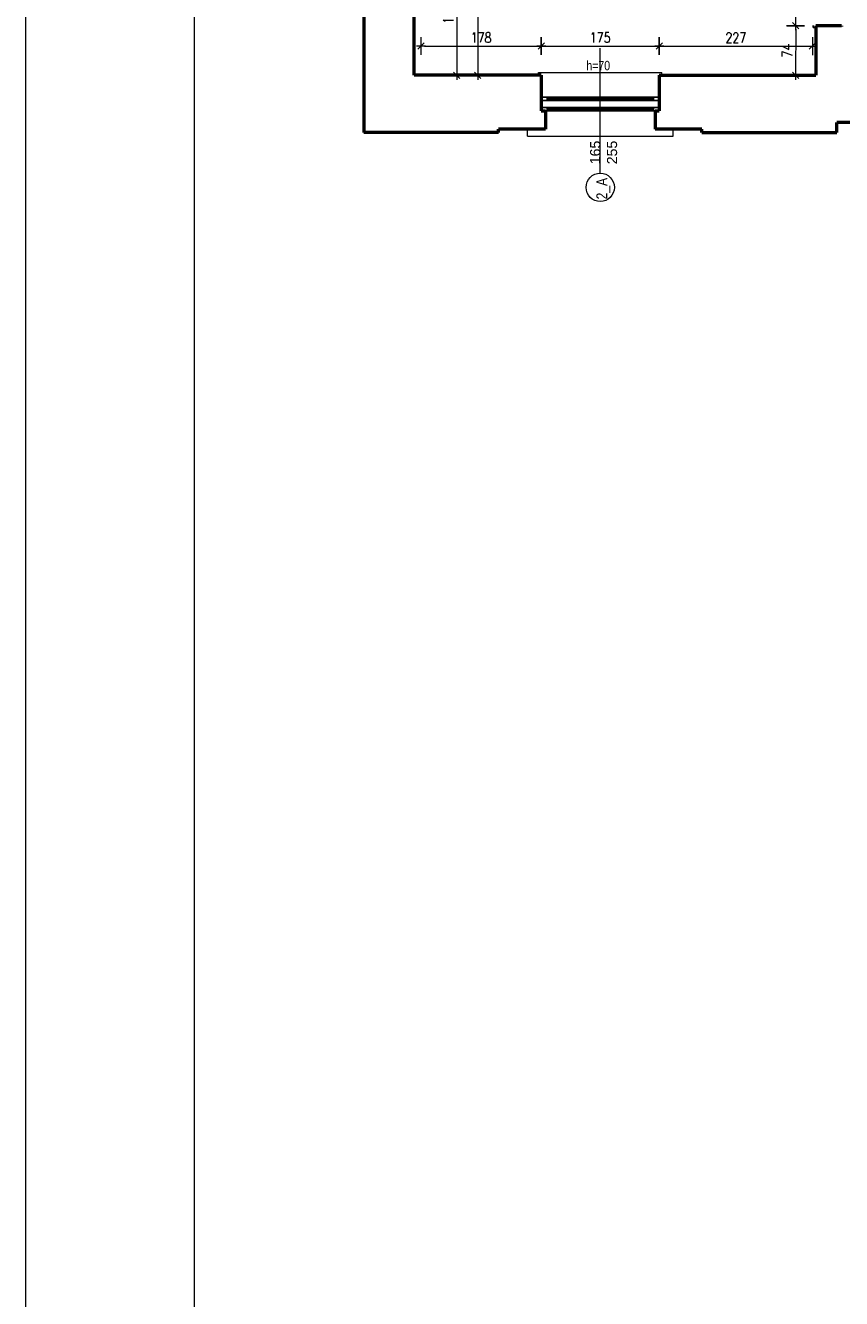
# Model space of a CAD drawing. Header units: millimetres. Extents: x 56977 to 67992, y 30187 to 42235.
# Tile 51 of 130: x 57375 to 58585, y 36930 to 38817. Entities that reach past the tile are written whole.
import ezdxf

# ---------------------------------------------------------------- set-up
doc = ezdxf.new("R2010")
doc.units = ezdxf.units.MM
doc.header["$MEASUREMENT"] = 0
doc.layers.get('0').update_dxf_attribs({"lineweight": 13})
doc.layers.get('DEFPOINTS').update_dxf_attribs({"lineweight": 13})
doc.layers.add('AI-OKNA', color=4, linetype='Continuous')
for name, color, linetype, lineweight in [('AI-OPISY', 3, 'Continuous', 13), ('AI_MURY', 40, 'Continuous', 53), ('AI_WIDOK', 8, 'Continuous', 13), ('Lines', 7, 'Continuous', 13), ('RAMKA', 1, 'Continuous', 13), ('wymiary', 8, 'Continuous', 13)]:
    doc.layers.add(name, color=color, linetype=linetype, lineweight=lineweight)
doc.styles.get("Standard").update_dxf_attribs({"font": 'txt.shx'})
doc.styles.add('Style-ROMANS', font='ROMANS.shx')
doc.styles.add('WYMIAROWY-08', font='ROMANS.shx', dxfattribs={"width": 0.8})
doc.dimstyles.new('DYBY', dxfattribs={"dimscale": 100, "dimtxt": 0.15, "dimasz": 0.05, "dimexe": 0.05, "dimexo": 0.1, "dimgap": 0.05, "dimtad": 1, "dimdec": 0, "dimdsep": 46, "dimlunit": 5, "dimtxsty": 'WYMIAROWY-08', "dimblk": 'M_STRZ', "dimcen": 0.1, "dimse1": 1, "dimse2": 1, "dimclrd": 7, "dimclre": 7, "dimclrt": 1, "dimadec": 0, "dimazin": 0, "dimtfac": 1, "dimtdec": 0, "dimtmove": 2, "dimatfit": 3, "dimldrblk": 'M_STRZ', "dimfxl": 0, "dimtolj": 1, "dimarcsym": 0})

# ---------------------------------------------------------------- blocks, each defined once
blk = doc.blocks.new('M_STRZ')
for p, q in [((-1.33, 0), (1.33, 0)), ((-0.94, -0.94), (0.94, 0.94)), ((0, 2.66), (0, 0)), ((0, 0), (0, -2.66))]:
    blk.add_line(p, q)
blk = doc.blocks.new('*U651')
at = {"layer": 'DEFPOINTS', "color": 0}
for p in [(57961.5, 38926.1), (57961.5, 38743.1), (58014.4, 38743.1)]:
    blk.add_point(p, dxfattribs=at)
at = {"layer": 'wymiary', "color": 7, "lineweight": -2}
blk.add_line((58014.4, 38921.1), (58014.4, 38748.1), dxfattribs=at)
at = {"layer": 'wymiary', "color": 7, "lineweight": -2, "xscale": 5, "yscale": 5, "zscale": 5}
for p, rotation in [((58014.4, 38926.1), 90), ((58014.4, 38743.1), 270)]:
    blk.add_blockref('M_STRZ', p, dxfattribs=dict(at, rotation=rotation))
at = {"layer": 'wymiary', "color": 1, "insert": (58001.9, 38834.6), "char_height": 15, "attachment_point": 5, "rotation": 90, "style": 'WYMIAROWY-08'}
blk.add_mtext('183', dxfattribs=at)
blk = doc.blocks.new('*D2184')
at = {"layer": 'DEFPOINTS'}
for p in [(57961.5, 38926.1), (58001.9, 38850), (57961.5, 38743.1), (58014.4, 38743.1)]:
    blk.add_point(p, dxfattribs=at)
at = {"layer": 'wymiary', "color": 7}
blk.add_blockref('*U651', (0, 0), dxfattribs=at)
blk = doc.blocks.new('*U657')
at = {"layer": 'DEFPOINTS', "color": 0}
for p in [(57961.5, 39243.1), (57961.5, 38743.1), (58045.5, 38743.1)]:
    blk.add_point(p, dxfattribs=at)
at = {"layer": 'wymiary', "color": 7, "lineweight": -2}
blk.add_line((58045.5, 39238.1), (58045.5, 38748.1), dxfattribs=at)
at = {"layer": 'wymiary', "color": 7, "lineweight": -2, "xscale": 5, "yscale": 5, "zscale": 5}
for p, rotation in [((58045.5, 39243.1), 90), ((58045.5, 38743.1), 270)]:
    blk.add_blockref('M_STRZ', p, dxfattribs=dict(at, rotation=rotation))
at = {"layer": 'wymiary', "color": 1, "insert": (58033, 38993.1), "char_height": 15, "attachment_point": 5, "rotation": 90, "style": 'WYMIAROWY-08'}
blk.add_mtext('500', dxfattribs=at)
blk = doc.blocks.new('*D2190')
at = {"layer": 'DEFPOINTS'}
for p in [(57961.5, 39243.1), (58033, 39009.4), (57961.5, 38743.1), (58045.5, 38743.1)]:
    blk.add_point(p, dxfattribs=at)
at = {"layer": 'wymiary', "color": 7}
blk.add_blockref('*U657', (0, 0), dxfattribs=at)
blk = doc.blocks.new('*U658')
at = {"layer": 'DEFPOINTS', "color": 0}
for p in [(58139.5, 38786.5), (57961.5, 38743.1), (58139.5, 38743.1)]:
    blk.add_point(p, dxfattribs=at)
at = {"layer": 'wymiary', "color": 7, "lineweight": -2}
blk.add_line((57966.5, 38786.5), (58134.5, 38786.5), dxfattribs=at)
at = {"layer": 'wymiary', "color": 7, "lineweight": -2, "xscale": 5, "yscale": 5, "zscale": 5, "rotation": 180}
blk.add_blockref('M_STRZ', (57961.5, 38786.5), dxfattribs=at)
at = {"layer": 'wymiary', "color": 7, "lineweight": -2, "xscale": 5, "yscale": 5, "zscale": 5}
blk.add_blockref('M_STRZ', (58139.5, 38786.5), dxfattribs=at)
at = {"layer": 'wymiary', "color": 1, "insert": (58050.5, 38799), "char_height": 15, "attachment_point": 5, "style": 'WYMIAROWY-08'}
blk.add_mtext('178', dxfattribs=at)
blk = doc.blocks.new('*D2191')
at = {"layer": 'DEFPOINTS'}
for p in [(58035.1, 38799), (58139.5, 38786.5), (57961.5, 38743.1), (58139.5, 38743.1)]:
    blk.add_point(p, dxfattribs=at)
at = {"layer": 'wymiary', "color": 7}
blk.add_blockref('*U658', (0, 0), dxfattribs=at)
blk = doc.blocks.new('*U659')
at = {"layer": 'DEFPOINTS', "color": 0}
for p in [(58314.5, 38786.5), (58139.5, 38743.1), (58314.5, 38743.1)]:
    blk.add_point(p, dxfattribs=at)
at = {"layer": 'wymiary', "color": 7, "lineweight": -2}
blk.add_line((58144.5, 38786.5), (58309.5, 38786.5), dxfattribs=at)
at = {"layer": 'wymiary', "color": 7, "lineweight": -2, "xscale": 5, "yscale": 5, "zscale": 5, "rotation": 180}
blk.add_blockref('M_STRZ', (58139.5, 38786.5), dxfattribs=at)
at = {"layer": 'wymiary', "color": 7, "lineweight": -2, "xscale": 5, "yscale": 5, "zscale": 5}
blk.add_blockref('M_STRZ', (58314.5, 38786.5), dxfattribs=at)
at = {"layer": 'wymiary', "color": 1, "insert": (58227, 38799), "char_height": 15, "attachment_point": 5, "style": 'WYMIAROWY-08'}
blk.add_mtext('175', dxfattribs=at)
blk = doc.blocks.new('*D2192')
at = {"layer": 'DEFPOINTS'}
for p in [(58211.6, 38799), (58314.5, 38786.5), (58139.5, 38743.1), (58314.5, 38743.1)]:
    blk.add_point(p, dxfattribs=at)
at = {"layer": 'wymiary', "color": 7}
blk.add_blockref('*U659', (0, 0), dxfattribs=at)
blk = doc.blocks.new('*U660')
at = {"layer": 'DEFPOINTS', "color": 0}
for p in [(58541.5, 38786.4), (58314.5, 38743.1), (58541.5, 38743)]:
    blk.add_point(p, dxfattribs=at)
at = {"layer": 'wymiary', "color": 7, "lineweight": -2}
blk.add_line((58319.5, 38786.5), (58536.5, 38786.4), dxfattribs=at)
at = {"layer": 'wymiary', "color": 7, "lineweight": -2, "xscale": 5, "yscale": 5, "zscale": 5}
for p, rotation in [((58314.5, 38786.5), 179.988915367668), ((58541.5, 38786.4), 359.988915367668)]:
    blk.add_blockref('M_STRZ', p, dxfattribs=dict(at, rotation=rotation))
at = {"layer": 'wymiary', "color": 1, "insert": (58428, 38798.9), "char_height": 15, "attachment_point": 5, "rotation": 359.9889, "style": 'WYMIAROWY-08'}
blk.add_mtext('227', dxfattribs=at)
blk = doc.blocks.new('*D2193')
at = {"layer": 'DEFPOINTS'}
for p in [(58411.7, 38798.9), (58541.5, 38786.4), (58314.5, 38743.1), (58541.5, 38743)]:
    blk.add_point(p, dxfattribs=at)
at = {"layer": 'wymiary', "color": 7}
blk.add_blockref('*U660', (0, 0), dxfattribs=at)
blk = doc.blocks.new('*U1142')
at = {"layer": 'DEFPOINTS', "color": 0}
for p in [(58541.5, 38921.6), (58516.5, 38816.6), (58541.5, 38816.6)]:
    blk.add_point(p, dxfattribs=at)
at = {"layer": 'wymiary', "color": 7, "lineweight": -2}
blk.add_line((58516.5, 38916.6), (58516.5, 38821.6), dxfattribs=at)
at = {"layer": 'wymiary', "color": 7, "lineweight": -2, "xscale": 5, "yscale": 5, "zscale": 5}
for p, rotation in [((58516.5, 38921.6), 90), ((58516.5, 38816.6), 270)]:
    blk.add_blockref('M_STRZ', p, dxfattribs=dict(at, rotation=rotation))
at = {"layer": 'wymiary', "color": 1, "insert": (58504, 38869.1), "char_height": 15, "attachment_point": 5, "rotation": 90, "style": 'WYMIAROWY-08'}
blk.add_mtext('105', dxfattribs=at)
blk = doc.blocks.new('*D2675')
at = {"layer": 'DEFPOINTS'}
for p in [(58541.5, 38921.6), (58529, 38884.5), (58516.5, 38816.6), (58541.5, 38816.6)]:
    blk.add_point(p, dxfattribs=at)
at = {"layer": 'wymiary', "color": 7}
blk.add_blockref('*U1142', (0, 0), dxfattribs=at)
blk = doc.blocks.new('*U1143')
at = {"layer": 'DEFPOINTS', "color": 0}
for p in [(58541.5, 38816.6), (58516.5, 38743.1), (58541.5, 38743.1)]:
    blk.add_point(p, dxfattribs=at)
at = {"layer": 'wymiary', "color": 7, "lineweight": -2}
blk.add_line((58516.6, 38811.6), (58516.5, 38748.1), dxfattribs=at)
at = {"layer": 'wymiary', "color": 7, "lineweight": -2, "xscale": 5, "yscale": 5, "zscale": 5}
for p, rotation in [((58516.6, 38816.6), 89.95156667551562), ((58516.5, 38743.1), 269.9515666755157)]:
    blk.add_blockref('M_STRZ', p, dxfattribs=dict(at, rotation=rotation))
at = {"layer": 'wymiary', "color": 1, "insert": (58504, 38779.8), "char_height": 15, "attachment_point": 5, "rotation": 89.9516, "style": 'WYMIAROWY-08'}
blk.add_mtext('74', dxfattribs=at)
blk = doc.blocks.new('*D2676')
at = {"layer": 'DEFPOINTS'}
for p in [(58541.5, 38816.6), (58529, 38790.5), (58516.5, 38743.1), (58541.5, 38743.1)]:
    blk.add_point(p, dxfattribs=at)
at = {"layer": 'wymiary', "color": 7}
blk.add_blockref('*U1143', (0, 0), dxfattribs=at)

msp = doc.modelspace()

# ---------------------------------------------------------------- linework, layer by layer
at = {"layer": 'AI-OKNA'}
for p, q in [((58542.5, 38817.1), (58542.5, 38814.1)), ((58542.5, 38814.1), (58546.5, 38814.1)), ((58148.3, 38710.6), (58139.5, 38710.6)), ((58148.3, 38705.6), (58139.5, 38705.6)), ((58148.3, 38710.6), (58148.3, 38705.6)), ((58148.3, 38710.6), (58305.8, 38710.6)), ((58148.3, 38708.1), (58305.8, 38708.1)), ((58148.3, 38705.6), (58305.8, 38705.6)), ((58305.8, 38710.6), (58314.5, 38710.6)), ((58305.8, 38710.6), (58305.8, 38705.6)), ((58305.8, 38705.6), (58314.5, 38705.6)), ((58148.3, 38695.6), (58139.5, 38695.6)), ((58148.3, 38690.6), (58145.8, 38690.6)), ((58148.3, 38695.6), (58148.3, 38690.6)), ((58148.3, 38695.6), (58305.8, 38695.6)), ((58148.3, 38693.1), (58305.8, 38693.1)), ((58148.3, 38690.6), (58305.8, 38690.6)), ((58305.8, 38695.6), (58314.5, 38695.6)), ((58305.8, 38695.6), (58305.8, 38690.6)), ((58305.8, 38690.6), (58308.3, 38690.6))]:
    msp.add_line(p, q, dxfattribs=at)
msp.add_arc((58560.4, 38816.6), 1.5, 0, 90, dxfattribs=at)
at = {"layer": 'AI-OPISY'}
msp.add_line((58227, 38598), (58227, 38783.1), dxfattribs=at)
msp.add_circle((58227, 38577), 21, dxfattribs=at)
at = {"layer": 'AI_MURY'}
for p, q in [((57951.5, 38743.1), (57951.5, 38926.1)), ((57876.5, 38858.1), (57876.5, 38658.1)), ((58584.5, 38816.6), (58546.5, 38816.6)), ((58546.5, 38816.6), (58546.5, 38743.1)), ((58584.5, 38816.6), (58584.5, 38815.6)), ((58139.5, 38743.1), (57951.5, 38743.1)), ((58139.5, 38743.1), (58139.5, 38690.6)), ((58314.5, 38743.1), (58314.5, 38690.6)), ((58314.5, 38743.1), (58546.5, 38743.1)), ((58139.5, 38690.6), (58145.8, 38690.6)), ((58145.8, 38690.6), (58145.8, 38663.1)), ((58308.3, 38690.6), (58308.3, 38663.1)), ((58308.3, 38690.6), (58314.5, 38690.6)), ((58577.5, 38658.1), (58577.5, 38673.1)), ((58683.8, 38673.1), (58577.5, 38673.1)), ((58076.5, 38658.1), (57876.5, 38658.1)), ((58145.8, 38663.1), (58076.5, 38663.1)), ((58076.5, 38658.1), (58076.5, 38663.1)), ((58377.5, 38663.1), (58308.3, 38663.1)), ((58377.5, 38658.1), (58377.5, 38663.1)), ((58377.5, 38658.1), (58577.5, 38658.1))]:
    msp.add_line(p, q, dxfattribs=at)
at = {"layer": 'AI_WIDOK', "color": 251, "linetype": 'Continuous'}
for p, q in [((58135.5, 38747.1), (58318.5, 38747.1)), ((58119.1, 38653.1), (58334.9, 38653.1))]:
    msp.add_line(p, q, dxfattribs=at)
at = {"layer": 'Lines', "color": 251, "linetype": 'Continuous'}
for p, q in [((58135.5, 38743.1), (58135.5, 38747.1)), ((58318.5, 38743.1), (58318.5, 38747.1)), ((58119.1, 38653.1), (58119.1, 38663.1)), ((58334.9, 38653.1), (58334.9, 38663.1))]:
    msp.add_line(p, q, dxfattribs=at)
at = {"layer": 'RAMKA', "color": 1, "linetype": 'Continuous'}
for p, q in [((57375.4, 42234.6), (57375.4, 30186.8)), ((57625.4, 42184.6), (57625.4, 30236.8))]:
    msp.add_line(p, q, dxfattribs=at)

# ---------------------------------------------------------------- texts
at = {"layer": 'AI-OPISY', "insert": (58206.4, 38750.3), "char_height": 14, "attachment_point": 7, "line_spacing_factor": 0.722892, "style": 'WYMIAROWY-08'}
msp.add_mtext('\\fArial|b0|i0|c238|p39;h=70', dxfattribs=at)
at = {"layer": 'AI-OPISY', "insert": (58252.2, 38628.7), "char_height": 15, "width": 45.29, "attachment_point": 8, "rotation": 90}
msp.add_mtext('\\fArial|b0|i0|c238|p39;165\\P255', dxfattribs=at)
at = {"layer": 'AI-OPISY', "insert": (58241.9, 38559.2), "char_height": 16, "width": 20.64, "attachment_point": 7, "rotation": 90, "style": 'WYMIAROWY-08'}
msp.add_mtext('\\fArial|b0|i0|c238|p39;2_A', dxfattribs=at)

# ---------------------------------------------------------------- dimensions: what is measured, and where the dimension line sits
at = {"layer": 'wymiary', "color": 7}
for base, p1, p2, angle, picture, middle in [((58045.5, 38743.1), (57961.5, 39243.1), (57961.5, 38743.1), 270, '*D2190', (58033, 39009.4)), ((58014.4, 38743.1), (57961.5, 38926.1), (57961.5, 38743.1), 270, '*D2184', (58001.9, 38850)), ((58516.5, 38816.6), (58541.5, 38921.6), (58541.5, 38816.6), 270, '*D2675', (58529, 38884.5)), ((58516.5005, 38743.0894), (58541.5353, 38816.5683), (58541.4732, 38743.0683), 269.9516, '*D2676', (58529.0405, 38790.4503)), ((58139.5, 38786.5), (57961.5, 38743.1), (58139.5, 38743.1), 0, '*D2191', (58035.1, 38799)), ((58314.5, 38786.5), (58139.5, 38743.1), (58314.5, 38743.1), 0, '*D2192', (58211.6, 38799)), ((58541.5, 38786.4), (58314.5, 38743.1), (58541.5, 38743), 359.9889, '*D2193', (58411.7, 38798.9))]:
    dim = msp.add_linear_dim(base=base, p1=p1, p2=p2, angle=angle, dimstyle='DYBY', override={"dimtad": 0, "dimtxsty": 'Style-ROMANS', "dimcen": 0.001, "dimclrd": 0, "dimclre": 0}, dxfattribs=at)
    dim.commit()
    dim.dimension.update_dxf_attribs({"geometry": picture, "text_midpoint": middle, "dimtype": 128})

doc.saveas('drawing.dxf')
